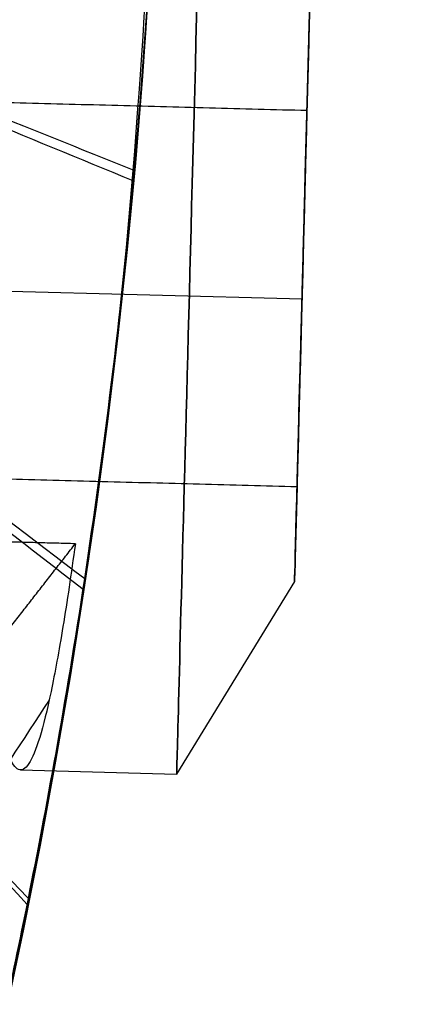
# Model space of a CAD drawing. Header units: millimetres. Extents: x -657 to 864, y -831 to 851.
# Tile 25 of 256: x -384.412 to -383.803, y -5.157 to -3.647. Entities that reach past the tile are written whole.
import ezdxf

# ---------------------------------------------------------------- set-up
doc = ezdxf.new("R2010")
doc.units = ezdxf.units.MM
doc.layers.add('Default', color=7, linetype='Continuous', true_color=0x000000)

msp = doc.modelspace()

# ---------------------------------------------------------------- linework, layer by layer
at = {"layer": 'Default', "color": 18, "true_color": 0x000000}
for p, q in [((-385.1783843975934, -4.043262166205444, 716.961257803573), (-383.9788025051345, -4.074936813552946, 716.961257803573)), ((-385.1783843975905, -4.043262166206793, 717.961257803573), (-383.9788025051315, -4.074936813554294, 717.961257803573)), ((-383.9864222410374, -4.363511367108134, 717.461257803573), (-383.9902574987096, -4.508760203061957, 717.461257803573)), ((-383.9902574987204, -4.508760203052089, 717.461257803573), (-384.1713208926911, -4.804083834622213, 717.461257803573)), ((-384.4111514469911, -4.797751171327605, 717.461257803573), (-384.1713208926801, -4.804083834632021, 717.461257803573))]:
    msp.add_line(p, q, dxfattribs=at)
msp.add_circle((-394.6931993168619, -2.925698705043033, 742.4612578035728), 10.50000000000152, dxfattribs=at)
at = {"layer": 'Default', "color": 18, "true_color": 0x000000, "extrusion": (0, 0, -1)}
for centre, radius, start, end in [((394.6931993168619, -2.925698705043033, -703.961257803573), 10.5, 181.5125286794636, 1.512528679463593), ((394.6931993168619, -2.925698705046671, -732.9612578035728), 10.49999999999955, 181.5125286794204, 1.512528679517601)]:
    msp.add_arc(centre, radius, start, end, dxfattribs=at)
at = {"layer": 'Default', "color": 18, "true_color": 0x000000, "extrusion": (-0.9996515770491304, 0.02639553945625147, 3.359540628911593e-18)}
for centre, radius, start in [((13.34281924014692, 717.461257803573, 383.9106604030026), 1.6, 270.0000000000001), ((13.34281924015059, 717.461257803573, 383.7374553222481), 1.3, 270)]:
    msp.add_arc(centre, radius, start, 90, dxfattribs=at)
at = {"layer": 'Default'}
for points, degree in [([(-142.7061499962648, -13.54773861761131, -395.9604613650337), (-275.9932653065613, 119.7393766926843, -395.9604613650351), (-409.2803806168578, 253.0264920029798, -395.9604613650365)], 2), ([(-143.5015366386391, -12.92263167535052, -396.177017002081), (-276.0820117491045, 119.657843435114, -396.1770170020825), (-408.66248685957, 252.2383185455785, -396.1770170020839)], 2), ([(-151.6223767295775, -113.8989544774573, -356.836156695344), (-330.6293234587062, 65.10799225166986, -356.8361566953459), (-509.6362701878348, 244.1149389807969, -356.8361566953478)], 2), ([(-152.2206404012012, -113.3993914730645, -357.0781166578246), (-330.6784132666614, 65.05838139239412, -357.0781166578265), (-509.1361861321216, 243.5161542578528, -357.0781166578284)], 2), ([(-363.3699987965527, 241.8283149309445, -413.9261183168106), (-503.4233651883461, 101.7749485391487, -413.9261183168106), (-643.4767315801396, -38.27841785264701, -413.9261183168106)], 2), ([(-363.800970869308, 241.2678760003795, -413.6893534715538), (-503.3585952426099, 101.7102516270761, -413.6893534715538), (-642.9162196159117, -37.84737274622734, -413.6893534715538)], 2), ([(-236.2074047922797, 159.5297223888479, -441.8413755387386), (-398.6930848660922, -2.95595768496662, -441.8413755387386), (-561.1787649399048, -165.4416377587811, -441.8413755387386)], 2), ([(-236.6391460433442, 159.0979811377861, -441.5875282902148), (-398.6930848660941, -2.95595768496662, -441.5875282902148), (-560.7470236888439, -165.0098965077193, -441.5875282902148)], 2), ([(-645.7637930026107, 107.9870391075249, -356.8361566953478), (-466.7568462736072, -71.01990762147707, -356.8361566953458), (-287.7498995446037, -250.026854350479, -356.836156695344)], 2), ([(-645.165529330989, 107.4874761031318, -357.0781166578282), (-466.7077564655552, -70.97029676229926, -357.0781166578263), (-288.2499836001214, -249.4280696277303, -357.0781166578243)], 2), ([(-351.6645166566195, -39.41630832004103, -340.6566365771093), (-393.4089760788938, 2.328151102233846, -340.6566365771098), (-435.1534355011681, 44.07261052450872, -340.6566365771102)], 2), ([(-435.1534355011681, 44.07261052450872, -340.4027153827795), (-393.4089760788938, 2.328151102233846, -340.402715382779), (-351.6645166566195, -39.41630832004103, -340.4027153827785)], 2), ([(-351.6645166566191, -39.41630832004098, -340.529675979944), (-393.4089760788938, 2.328151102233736, -340.5296759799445), (-435.1534355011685, 44.07261052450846, -340.529675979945)], 2), ([(-362.23273423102, -49.98452589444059, -340.4027153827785), (-403.9771936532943, -8.24006647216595, -340.402715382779), (-445.7216530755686, 33.5043929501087, -340.4027153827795)], 2), ([(-445.7216530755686, 33.5043929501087, -340.6566365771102), (-403.9771936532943, -8.24006647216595, -340.6566365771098), (-362.23273423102, -49.98452589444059, -340.6566365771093)], 2), ([(-362.2327342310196, -49.98452589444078, -340.529675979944), (-403.9771936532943, -8.24006647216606, -340.5296759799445), (-445.7216530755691, 33.50439295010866, -340.529675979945)], 2), ([(-434.0161709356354, -247.7402303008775, -413.9261183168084), (-293.9628045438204, -107.6868639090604, -413.9261183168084), (-153.9094381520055, 32.36650248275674, -413.9261183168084)], 2), ([(-433.5851988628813, -247.1797913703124, -413.6893534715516), (-294.027574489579, -107.622166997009, -413.6893534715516), (-154.4699501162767, 31.93545737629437, -413.6893534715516)], 2), ([(261.8024072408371, -0.9853192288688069, 715.1900953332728), (261.8024072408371, -0.9853192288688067, 590), (-70, 0, 510), (-390, 0, 590), (-392.1932708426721, -2.90678684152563, 703.961257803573), (-392.1932708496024, -2.90678684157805, 721.161257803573), (-395.6326813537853, -10.92546980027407, 725.711257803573), (-398.6930848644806, -2.955957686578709, 721.161257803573), (-398.6930848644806, -2.955957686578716, 704.7612578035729), (-398.6930848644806, -2.955957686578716, 208.6144425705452)], 3)]:
    msp.add_open_spline(points, degree=degree, dxfattribs=at)
at = {"layer": 'Default', "color": 18, "true_color": 0x000000}
msp.add_rational_spline([(-384.1968577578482, -3.202851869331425, 737.961257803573), (-383.9197045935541, 7.293489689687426, 737.9612578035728), (-394.4160461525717, 7.570642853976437, 737.9612578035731), (-404.9123877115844, 7.847796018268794, 737.9612578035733), (-405.1895408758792, -2.648545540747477, 737.9612578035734), (-405.466694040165, -13.14488709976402, 737.9612578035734), (-394.9703524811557, -13.42204026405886, 737.9612578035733), (-384.4740109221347, -13.69919342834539, 737.9612578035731), (-384.1968577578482, -3.202851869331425, 737.961257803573)], [1, 0.7071067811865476, 1, 0.7071067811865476, 1, 0.7071067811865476, 1, 0.7071067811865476, 1], degree=2, knots=[-32.98672286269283, -32.98672286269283, -32.98672286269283, -16.49336143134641, -16.49336143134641, 0, 0, 16.49336143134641, 16.49336143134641, 32.98672286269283, 32.98672286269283, 32.98672286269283], dxfattribs=at)
at = {"layer": 'Default'}
for points, knots in [([(261.8024072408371, 1.014680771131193, 715.1900953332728), (261.8030015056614, 1.014678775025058, 708.8034591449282), (260.9567843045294, 1.017193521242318, 696.3488366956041), (256.9897445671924, 1.028837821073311, 678.4136968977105), (250.5423369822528, 1.047565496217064, 661.8367354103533), (241.8084128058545, 1.072658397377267, 646.5952053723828), (230.9858778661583, 1.103389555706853, 632.6474568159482), (218.2649289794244, 1.139056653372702, 619.9374908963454), (203.6421458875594, 1.179495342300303, 608.2585027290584), (187.2325031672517, 1.22418525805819, 597.6105751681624), (169.396348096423, 1.271930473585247, 588.1059828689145), (150.5534323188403, 1.321432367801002, 579.7563399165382), (130.9067212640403, 1.371998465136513, 572.4627761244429), (103.3338816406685, 1.441349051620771, 563.8849575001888), (67.17334335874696, 1.528815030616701, 555.3842007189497), (22.63811516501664, 1.629436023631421, 548.3408201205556), (-21.85003707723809, 1.721009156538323, 544.065809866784), (-77.98452831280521, 1.821476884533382, 541.5595763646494), (-131.4421210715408, 1.891424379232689, 543.0077609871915), (-181.6017190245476, 1.918420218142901, 548.3398501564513), (-215.3685751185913, 1.915162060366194, 553.7473738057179), (-246.3421222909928, 1.887889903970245, 560.4680965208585), (-274.5484909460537, 1.834461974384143, 568.3675244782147), (-299.6527509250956, 1.75299555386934, 577.2275358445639), (-321.3424763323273, 1.642881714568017, 586.7679486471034), (-339.6453452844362, 1.502262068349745, 596.8376278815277), (-354.6645312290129, 1.326857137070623, 607.4353090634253), (-366.5174241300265, 1.124924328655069, 618.3029360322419), (-375.4907731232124, 0.9056963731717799, 629.169648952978), (-382.0387733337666, 0.6758652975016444, 639.9090452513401), (-386.5604031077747, 0.4410646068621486, 650.4229683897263), (-389.3999415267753, 0.2101197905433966, 660.4747688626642), (-390.9580051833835, -0.008301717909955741, 669.8387132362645), (-391.6528885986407, -0.2079219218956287, 678.4030377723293), (-391.8656475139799, -0.4113241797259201, 687.2332184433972), (-391.9787939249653, -0.5828872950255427, 695.2786669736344), (-392.0909241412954, -0.7338484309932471, 702.0728241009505), (-392.1853607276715, -0.8856948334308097, 707.4919667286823), (-392.2878534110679, -1.074153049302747, 712.1691466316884), (-392.4679947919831, -1.46773073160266, 716.525373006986), (-392.8201403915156, -2.288410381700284, 719.8600604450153), (-393.3555375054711, -3.534325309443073, 722.2580041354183), (-393.9889275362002, -4.843871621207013, 723.924250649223), (-394.6117241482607, -5.879025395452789, 724.8860770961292), (-395.1231516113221, -6.483833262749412, 725.3456911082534), (-395.4608048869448, -6.749914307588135, 725.5230074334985), (-395.6074201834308, -6.78529737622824, 725.541484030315), (-395.5906673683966, -6.788679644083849, 725.5460473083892), (-395.9264629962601, -6.600555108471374, 725.4185838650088), (-396.4517414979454, -6.01450457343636, 724.9481619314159), (-397.0673681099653, -4.969672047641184, 723.861564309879), (-397.6574765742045, -3.662467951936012, 721.9077033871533), (-397.9750303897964, -2.847298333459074, 719.9882734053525), (-398.1526540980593, -2.386839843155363, 718.491170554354), (-398.2613016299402, -2.103605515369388, 717.3697830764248), (-398.3420448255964, -1.893435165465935, 715.7691205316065), (-398.4034257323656, -1.733565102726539, 713.3921805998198), (-398.4561702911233, -1.596224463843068, 709.7478005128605), (-398.5017791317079, -1.477452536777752, 704.411204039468), (-398.5414780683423, -1.374074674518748, 696.9795932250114), (-398.5930202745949, -1.239854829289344, 681.559890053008), (-398.6378829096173, -1.123029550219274, 653.4196191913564), (-398.6878793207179, -0.992835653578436, 578.0875719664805), (-398.7029683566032, -0.9535434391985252, 428.0075918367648), (-398.7018938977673, -0.9563417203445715, 293.0753663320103), (-398.7020336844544, -0.9559777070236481, 208.6144425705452)], [0, 0, 0, 0, 19.16634711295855, 37.34582477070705, 54.95455793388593, 72.37087330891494, 89.90843525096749, 107.8050338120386, 126.2243237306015, 145.9766920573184, 166.4310361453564, 186.8076773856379, 207.7787507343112, 229.2682144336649, 273.4079929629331, 319.1252305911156, 364.4609384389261, 407.4249119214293, 487.6605002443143, 524.69124608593, 558.6781141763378, 590.221097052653, 619.7332428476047, 646.5047203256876, 670.0299843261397, 690.7529892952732, 709.0837204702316, 725.0529730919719, 738.8771262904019, 751.2488551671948, 762.6707539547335, 773.1183477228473, 782.5284694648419, 791.0995435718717, 798.8856642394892, 809.0325978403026, 815.2526486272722, 819.262150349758, 825.240897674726, 829.1747859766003, 831.9365103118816, 834.212400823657, 836.1330947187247, 837.6572776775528, 838.2444264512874, 838.7238144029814, 839.1053997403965, 839.4565030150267, 839.8772649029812, 840.4265639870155, 841.9242964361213, 843.9871773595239, 846.6644539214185, 847.4339321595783, 848.287016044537, 849.5316885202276, 851.6952872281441, 855.2225399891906, 860.3609730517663, 867.6419093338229, 877.4856993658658, 906.5822318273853, 952.0561695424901, 1103.456793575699, 1356.839966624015, 1356.839966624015, 1356.839966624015, 1356.839966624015]), ([(259.8024072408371, -0.9853192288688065, 715.1900953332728), (259.8029886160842, -0.9853211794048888, 708.8932738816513), (258.9687188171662, -0.9828419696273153, 696.6273862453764), (255.0672335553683, -0.9713901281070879, 678.9921808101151), (248.7310245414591, -0.952985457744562, 662.7009997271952), (240.1428590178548, -0.9283112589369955, 647.7123892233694), (229.484801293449, -0.8980469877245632, 633.974903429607), (216.9323825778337, -0.862852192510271, 621.4318107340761), (202.4739662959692, -0.822867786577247, 609.8829040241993), (186.2181803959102, -0.7785965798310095, 599.3338663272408), (168.5205650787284, -0.7312219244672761, 589.9024450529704), (149.7998021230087, -0.6820406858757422, 581.6065112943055), (130.2605748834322, -0.6317510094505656, 574.352570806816), (102.816307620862, -0.5627235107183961, 565.8144237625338), (66.79013669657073, -0.4755813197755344, 557.3444650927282), (22.38566962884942, -0.3752545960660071, 550.3213122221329), (-21.99270105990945, -0.2839066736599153, 546.056644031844), (-77.99986150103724, -0.1836664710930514, 543.5560631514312), (-131.324180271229, -0.1138980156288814, 545.0011829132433), (-181.3414789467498, -0.08698103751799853, 550.3183377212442), (-215.0012654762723, -0.0902312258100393, 555.7088949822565), (-245.8624704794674, -0.117408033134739, 562.405480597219), (-273.9477448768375, -0.1706137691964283, 570.2714050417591), (-298.9181749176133, -0.2516569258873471, 579.0847500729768), (-320.4584867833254, -0.3610380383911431, 588.5606020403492), (-338.5824336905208, -0.5003302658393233, 598.5337385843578), (-353.3995797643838, -0.6734423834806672, 608.9914499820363), (-365.0493640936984, -0.8719826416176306, 619.6755391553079), (-373.8353512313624, -1.086699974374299, 630.318024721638), (-380.2286662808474, -1.311144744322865, 640.8054644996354), (-384.6386038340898, -1.540151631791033, 651.0599282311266), (-387.4109060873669, -1.76557250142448, 660.8714195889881), (-388.9367208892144, -1.979370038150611, 670.037155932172), (-389.6208224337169, -2.17559194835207, 678.4557295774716), (-389.832177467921, -2.377178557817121, 687.2062512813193), (-389.9457371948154, -2.549290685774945, 695.2745775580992), (-390.0576556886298, -2.699929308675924, 702.0581946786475), (-390.1520435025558, -2.851833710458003, 707.4665461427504), (-390.2535158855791, -3.038082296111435, 712.1180545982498), (-390.4324482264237, -3.429921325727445, 716.3888483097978), (-390.7606290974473, -4.193939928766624, 719.4764331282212), (-391.2532526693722, -5.343518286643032, 721.6953427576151), (-391.8702757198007, -6.61383448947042, 723.3201151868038), (-392.5128095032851, -7.709544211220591, 724.3524105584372), (-393.234285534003, -8.56456011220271, 725.0078679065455), (-393.8699647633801, -9.133541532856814, 725.3992380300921), (-395.162596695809, -9.726318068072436, 725.7486555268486), (-396.9200761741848, -9.407615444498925, 725.5550950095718), (-397.7209965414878, -8.760700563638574, 725.104988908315), (-398.5147798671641, -7.884358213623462, 724.38370635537), (-399.1290044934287, -6.792751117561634, 723.2285243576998), (-399.7006864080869, -5.542096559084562, 721.3513215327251), (-399.9937994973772, -4.782665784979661, 719.561742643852), (-400.1621148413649, -4.347950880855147, 718.1469633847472), (-400.2590068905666, -4.095106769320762, 717.1487097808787), (-400.3342743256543, -3.899260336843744, 715.6681652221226), (-400.3950190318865, -3.741025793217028, 713.3333584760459), (-400.4473300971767, -3.604821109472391, 709.7145756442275), (-400.4928830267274, -3.486192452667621, 704.3903525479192), (-400.5325319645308, -3.382945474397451, 696.9664692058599), (-400.5840575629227, -3.248768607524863, 681.5534881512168), (-400.6289157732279, -3.131954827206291, 653.4165284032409), (-400.6789107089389, -3.001764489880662, 578.0870897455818), (-400.6939997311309, -2.962471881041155, 428.0075077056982), (-400.6929250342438, -2.965270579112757, 293.0753774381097), (-400.6930648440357, -2.964906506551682, 208.6144425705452)], [0, 0, 0, 0, 19.16634711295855, 37.34582477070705, 54.95455793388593, 72.37087330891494, 89.90843525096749, 107.8050338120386, 126.2243237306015, 145.9766920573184, 166.4310361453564, 186.8076773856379, 207.7787507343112, 229.2682144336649, 273.4079929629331, 319.1252305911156, 364.4609384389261, 407.4249119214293, 487.6605002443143, 524.69124608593, 558.6781141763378, 590.221097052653, 619.7332428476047, 646.5047203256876, 670.0299843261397, 690.7529892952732, 709.0837204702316, 725.0529730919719, 738.8771262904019, 751.2488551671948, 762.6707539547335, 773.1183477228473, 782.5284694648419, 791.0995435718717, 798.8856642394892, 809.0325978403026, 815.2526486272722, 819.262150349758, 825.240897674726, 829.1747859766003, 831.9365103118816, 834.212400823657, 836.1330947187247, 837.6572776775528, 838.2444264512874, 838.7238144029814, 839.1053997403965, 839.4565030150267, 839.8772649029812, 840.4265639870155, 841.9242964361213, 843.9871773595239, 846.6644539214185, 847.4339321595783, 848.287016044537, 849.5316885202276, 851.6952872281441, 855.2225399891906, 860.3609730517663, 867.6419093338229, 877.4856993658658, 906.5822318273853, 952.0561695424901, 1103.456793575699, 1356.839966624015, 1356.839966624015, 1356.839966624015, 1356.839966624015]), ([(263.8024072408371, -0.985319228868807, 715.1900953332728), (263.803014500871, -0.9853212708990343, 708.7131093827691), (262.9447785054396, -0.9827707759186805, 696.0686365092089), (258.9118026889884, -0.9709328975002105, 677.8318224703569), (252.3525633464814, -0.9518803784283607, 660.9674573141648), (243.4720705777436, -0.9263664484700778, 645.4716053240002), (232.484170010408, -0.895165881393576, 631.3124606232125), (219.5938109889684, -0.8590240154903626, 618.4347520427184), (204.8058377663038, -0.8181287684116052, 606.6250323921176), (188.2416073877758, -0.7730181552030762, 595.8777466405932), (170.266298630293, -0.7249007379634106, 586.2996602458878), (151.3007351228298, -0.6750768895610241, 577.8960914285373), (131.5461534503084, -0.6242333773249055, 570.5627625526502), (103.8443500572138, -0.5545587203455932, 561.9451526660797), (67.54917991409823, -0.4667683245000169, 553.4135420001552), (22.8831943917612, -0.3658530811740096, 546.3499390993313), (-21.71441881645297, -0.274055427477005, 542.0646234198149), (-77.97531676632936, -0.1733618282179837, 539.5527810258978), (-131.5647702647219, -0.1032373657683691, 541.0040179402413), (-181.8643678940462, -0.0761640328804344, 546.3508089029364), (-215.7361448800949, -0.07943007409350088, 551.7749640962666), (-246.8192945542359, -0.1067953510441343, 558.5192421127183), (-275.1432387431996, -0.1604392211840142, 566.4512114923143), (-300.376736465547, -0.2423145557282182, 575.356297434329), (-322.2100347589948, -0.3531330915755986, 584.9587743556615), (-340.6836884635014, -0.4950201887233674, 595.1206220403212), (-355.8954730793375, -0.6726108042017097, 605.8517326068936), (-367.9421817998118, -0.8777806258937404, 616.8944873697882), (-377.09443813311, -1.10131539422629, 627.9752991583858), (-383.7902976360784, -1.336294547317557, 638.9555100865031), (-388.4188474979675, -1.576640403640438, 649.7177685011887), (-391.3229041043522, -1.812884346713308, 660.0000783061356), (-392.9120480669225, -2.035757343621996, 669.5549204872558), (-393.6174394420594, -2.238682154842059, 678.2606853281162), (-393.8316402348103, -2.443886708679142, 687.1710867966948), (-393.9445145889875, -2.615146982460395, 695.2005866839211), (-394.0565603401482, -2.76590462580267, 701.9938243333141), (-394.1508740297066, -2.917824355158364, 707.3866299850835), (-394.2510242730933, -3.101445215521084, 712.0079682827), (-394.4281661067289, -3.489846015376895, 716.151267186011), (-394.7204193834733, -4.171781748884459, 718.8682182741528), (-395.1364932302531, -5.138108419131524, 720.7186038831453), (-395.6140736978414, -6.128815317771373, 721.976854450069), (-396.0597542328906, -6.852897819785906, 722.6398214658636), (-396.3030579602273, -7.13686062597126, 722.851768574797), (-396.3536727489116, -7.138771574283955, 722.8461180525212), (-395.8178109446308, -6.855100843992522, 722.6761986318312), (-394.84975212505, -7.032912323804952, 722.7865196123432), (-394.7305742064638, -7.208995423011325, 722.912898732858), (-394.8930786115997, -7.03346223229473, 722.7842839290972), (-395.3148290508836, -6.350758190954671, 722.0933792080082), (-395.7653029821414, -5.347688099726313, 720.6062230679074), (-396.0307526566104, -4.67121736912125, 719.0322560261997), (-396.1842509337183, -4.272178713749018, 717.7280894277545), (-396.2672985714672, -4.055818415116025, 716.87868842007), (-396.335739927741, -3.877620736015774, 715.5450947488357), (-396.3957561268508, -3.721324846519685, 713.2615599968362), (-396.4475223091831, -3.586525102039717, 709.6740510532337), (-396.4930122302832, -3.468065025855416, 704.3649095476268), (-396.5325985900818, -3.36497957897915, 696.9504584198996), (-396.5841044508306, -3.23085446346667, 681.5456772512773), (-396.6289571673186, -3.114054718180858, 653.4127576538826), (-396.678950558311, -2.983868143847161, 578.0865013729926), (-396.6940398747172, -2.94457420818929, 428.0074050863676), (-396.6929650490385, -2.947373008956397, 293.0753909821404), (-396.6931048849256, -2.94700886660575, 208.6144425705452)], [0, 0, 0, 0, 19.16634711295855, 37.34582477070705, 54.95455793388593, 72.37087330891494, 89.90843525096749, 107.8050338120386, 126.2243237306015, 145.9766920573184, 166.4310361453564, 186.8076773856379, 207.7787507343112, 229.2682144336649, 273.4079929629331, 319.1252305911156, 364.4609384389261, 407.4249119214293, 487.6605002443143, 524.69124608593, 558.6781141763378, 590.221097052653, 619.7332428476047, 646.5047203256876, 670.0299843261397, 690.7529892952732, 709.0837204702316, 725.0529730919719, 738.8771262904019, 751.2488551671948, 762.6707539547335, 773.1183477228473, 782.5284694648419, 791.0995435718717, 798.8856642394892, 809.0325978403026, 815.2526486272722, 819.262150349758, 825.240897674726, 829.1747859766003, 831.9365103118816, 834.212400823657, 836.1330947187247, 837.6572776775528, 838.2444264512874, 838.7238144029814, 839.1053997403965, 839.4565030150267, 839.8772649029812, 840.4265639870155, 841.9242964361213, 843.9871773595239, 846.6644539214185, 847.4339321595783, 848.287016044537, 849.5316885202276, 851.6952872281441, 855.2225399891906, 860.3609730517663, 867.6419093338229, 877.4856993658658, 906.5822318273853, 952.0561695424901, 1103.456793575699, 1356.839966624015, 1356.839966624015, 1356.839966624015, 1356.839966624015]), ([(261.8024072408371, -2.985319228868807, 715.1900953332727), (261.8030016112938, -2.985321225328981, 708.8029241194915), (260.9567130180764, -2.982806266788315, 696.347186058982), (256.9892916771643, -2.971160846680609, 678.4103063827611), (250.5412509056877, -2.952431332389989, 661.8317216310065), (241.8065167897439, -2.927336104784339, 646.5887891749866), (230.9830934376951, -2.896602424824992, 632.6399072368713), (218.2612645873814, -2.860932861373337, 619.929071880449), (203.63765817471, -2.820491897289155, 608.2494336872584), (187.2272846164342, -2.775799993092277, 597.6010377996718), (169.3905156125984, -2.728053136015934, 588.0961224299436), (150.5471049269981, -2.678549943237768, 579.7462628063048), (130.9000070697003, -2.627982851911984, 572.4525572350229), (103.3267760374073, -2.55863128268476, 563.8746189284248), (67.16597325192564, -2.471164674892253, 555.3738063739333), (22.63074885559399, -2.370543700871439, 548.3304312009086), (-21.85708279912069, -2.278971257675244, 544.0554575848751), (-77.99064995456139, -2.178505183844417, 541.5492678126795), (-131.4468294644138, -2.10855976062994, 542.9974398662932), (-181.6041278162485, -2.081565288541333, 548.3292964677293), (-215.3688352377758, -2.084823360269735, 553.7364852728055), (-246.3396427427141, -2.11209328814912, 560.4566261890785), (-274.5424926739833, -2.165514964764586, 568.3550920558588), (-299.6421604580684, -2.246967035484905, 577.2135116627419), (-321.326045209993, -2.35705284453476, 586.7514277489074), (-339.6207768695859, -2.497612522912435, 596.8167327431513), (-354.6305216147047, -2.672910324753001, 607.4078735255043), (-366.4741217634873, -2.874687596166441, 618.2670904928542), (-375.43901624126, -3.093711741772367, 629.1236749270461), (-381.9801905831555, -3.323304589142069, 639.8519293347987), (-386.497048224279, -3.55785664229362, 650.3547283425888), (-389.3338686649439, -3.788576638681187, 660.3967290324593), (-390.8907637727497, -4.00682566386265, 669.7533631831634), (-391.5853732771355, -4.206352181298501, 678.3133771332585), (-391.798170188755, -4.409741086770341, 687.1441196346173), (-391.911457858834, -4.581550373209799, 695.1964972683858), (-392.0232918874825, -4.731985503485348, 701.9791949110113), (-392.1175568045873, -4.883963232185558, 707.3612093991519), (-392.2166867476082, -5.06537446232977, 711.9568762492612), (-392.3926195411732, -5.452036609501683, 716.0147424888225), (-392.6609080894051, -6.077311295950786, 718.4845909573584), (-393.0342083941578, -6.947301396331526, 720.1559425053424), (-393.4954218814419, -7.898778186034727, 721.3727189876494), (-393.960839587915, -8.683416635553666, 722.1061549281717), (-394.4141918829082, -9.217587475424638, 722.5139453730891), (-394.7628326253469, -9.522398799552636, 722.7223486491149), (-395.372987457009, -9.796121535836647, 722.8833701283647), (-396.1791609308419, -9.65184812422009, 722.7955673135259), (-396.5251077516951, -9.369140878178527, 722.5993037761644), (-396.9561169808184, -8.90331587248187, 722.2198283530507), (-397.3764654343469, -8.173837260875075, 721.4603392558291), (-397.8085128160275, -7.227316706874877, 720.0498412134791), (-398.0495217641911, -6.606584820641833, 718.6057252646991), (-398.1937116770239, -6.2332897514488, 717.383882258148), (-398.2650038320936, -6.047319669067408, 716.6576151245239), (-398.3279694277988, -5.883445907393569, 715.4441394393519), (-398.3873494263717, -5.728785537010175, 713.2027378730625), (-398.4386821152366, -5.595121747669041, 709.6408261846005), (-398.4841161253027, -5.476804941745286, 704.3440580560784), (-398.5236524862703, -5.373850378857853, 696.9373344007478), (-398.5751417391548, -5.239768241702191, 681.5392753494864), (-398.6199900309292, -5.122979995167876, 653.4096668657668), (-398.6699819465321, -4.992796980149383, 578.086019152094), (-398.6850712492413, -4.953502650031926, 428.0073209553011), (-398.683996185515, -4.956301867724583, 293.07540208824), (-398.6841360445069, -4.955937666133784, 208.6144425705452)], [0, 0, 0, 0, 19.16634711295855, 37.34582477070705, 54.95455793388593, 72.37087330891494, 89.90843525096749, 107.8050338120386, 126.2243237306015, 145.9766920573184, 166.4310361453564, 186.8076773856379, 207.7787507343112, 229.2682144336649, 273.4079929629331, 319.1252305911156, 364.4609384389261, 407.4249119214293, 487.6605002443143, 524.69124608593, 558.6781141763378, 590.221097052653, 619.7332428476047, 646.5047203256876, 670.0299843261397, 690.7529892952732, 709.0837204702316, 725.0529730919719, 738.8771262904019, 751.2488551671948, 762.6707539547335, 773.1183477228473, 782.5284694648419, 791.0995435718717, 798.8856642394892, 809.0325978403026, 815.2526486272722, 819.262150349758, 825.240897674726, 829.1747859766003, 831.9365103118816, 834.212400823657, 836.1330947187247, 837.6572776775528, 838.2444264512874, 838.7238144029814, 839.1053997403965, 839.4565030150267, 839.8772649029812, 840.4265639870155, 841.9242964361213, 843.9871773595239, 846.6644539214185, 847.4339321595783, 848.287016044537, 849.5316885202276, 851.6952872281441, 855.2225399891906, 860.3609730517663, 867.6419093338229, 877.4856993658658, 906.5822318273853, 952.0561695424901, 1103.456793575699, 1356.839966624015, 1356.839966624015, 1356.839966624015, 1356.839966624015]), ([(-204.2387200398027, -197.4103225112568, -340.302476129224), (-213.4151293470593, -188.2339132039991, -350.7035130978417), (-241.4501654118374, -160.1988771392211, -379.344345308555), (-305.9459293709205, -95.70311318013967, -426.6492003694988), (-363.1710691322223, -38.47797341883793, -441.8413755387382), (-398.6930848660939, -2.955957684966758, -441.8413755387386)], [2.415480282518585, 2.415480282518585, 2.415480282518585, 2.415480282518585, 70.39614350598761, 198.6360556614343, 404.9955273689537, 404.9955273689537, 404.9955273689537, 404.9955273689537]), ([(-204.750297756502, -196.8987447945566, -340.5563233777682), (-213.8042546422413, -187.8447879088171, -350.7875223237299), (-241.7014227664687, -159.9476197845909, -379.242284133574), (-306.0053790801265, -95.64366347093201, -426.4059607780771), (-363.1933880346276, -38.4556545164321, -441.5875282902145), (-398.6930848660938, -2.95595768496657, -441.5875282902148)], [2.408267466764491, 2.408267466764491, 2.408267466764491, 2.408267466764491, 69.36707553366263, 197.5378925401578, 403.786178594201, 403.786178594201, 403.786178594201, 403.786178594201])]:
    msp.add_open_spline(points, degree=3, knots=knots, dxfattribs=at)
at = {"layer": 'Default', "color": 18, "true_color": 0x000000}
for points, degree in [([(-383.9407038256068, -2.632064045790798, 716.461257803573), (-383.9559432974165, -3.209213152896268, 716.461257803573), (-383.9711827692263, -3.786362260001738, 716.461257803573)], 2), ([(-383.9711827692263, -3.786362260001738, 718.461257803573), (-383.9559432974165, -3.209213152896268, 718.461257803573), (-383.9407038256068, -2.632064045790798, 718.461257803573)], 2), ([(-384.3269642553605, -4.450782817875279, 716.463674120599), (-384.3333951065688, -4.497217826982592, 716.5220943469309), (-384.3460462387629, -4.581975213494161, 716.6454884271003), (-384.364424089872, -4.682451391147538, 716.848039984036), (-384.3818307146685, -4.752864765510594, 717.0602939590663), (-384.3985829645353, -4.793328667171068, 717.2822672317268), (-384.41438383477, -4.802270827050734, 717.5060854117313), (-384.4294536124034, -4.779817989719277, 717.7304157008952), (-384.4436634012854, -4.726224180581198, 717.9489034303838), (-384.4570617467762, -4.642921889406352, 718.1575172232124), (-384.4698040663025, -4.530300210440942, 718.3538764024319), (-384.481722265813, -4.392831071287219, 718.530730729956), (-384.4931122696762, -4.230814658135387, 718.6879152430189), (-384.5038811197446, -4.049829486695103, 718.8199840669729), (-384.5143254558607, -3.850015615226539, 718.9267512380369), (-384.5244087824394, -3.637436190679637, 719.0041394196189), (-384.5341776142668, -3.418047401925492, 719.0507601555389), (-384.5406323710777, -3.26845370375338, 719.061257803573), (-384.5438581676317, -3.193689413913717, 719.061257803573)], 3), ([(-397.4413298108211, -3.439115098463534, -270.4609124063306), (-344.3632042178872, -56.51724069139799, -299.2752075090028), (-291.2850786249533, -109.5953662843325, -328.089502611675)], 2), ([(-397.9771210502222, -3.671921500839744, -271.0190335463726), (-344.8989954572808, -56.75004709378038, -299.8333286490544), (-291.8208698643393, -109.828172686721, -328.6476237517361)], 2), ([(-384.2365052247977, -3.87835219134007, 719.4600392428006), (-384.4011351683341, -3.812128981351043, 719.3014057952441), (-384.5657651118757, -3.745905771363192, 719.1427723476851), (-384.7303950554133, -3.679682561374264, 718.9841389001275)], 3), ([(-384.2379592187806, -3.894179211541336, 715.4674069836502), (-384.4025344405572, -3.826506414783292, 715.6256491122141), (-384.5671096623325, -3.758833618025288, 715.7838912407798), (-384.7316848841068, -3.691160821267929, 715.9421333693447)], 3), ([(-383.9711827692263, -3.786362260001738, 716.461257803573), (-384.5709737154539, -3.770524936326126, 716.461257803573), (-385.1707646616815, -3.754687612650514, 716.461257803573)], 2), ([(-383.9711827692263, -3.786362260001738, 718.461257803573), (-384.5709737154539, -3.770524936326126, 718.461257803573), (-385.1707646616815, -3.754687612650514, 718.461257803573)], 2), ([(-383.9711827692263, -3.786362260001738, 716.461257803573), (-383.978802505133, -4.07493681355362, 716.961257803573), (-383.9864222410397, -4.363511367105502, 717.461257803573)], 2), ([(-383.9864222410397, -4.363511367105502, 717.461257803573), (-383.978802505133, -4.07493681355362, 717.961257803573), (-383.9711827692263, -3.786362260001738, 718.461257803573)], 2), ([(-291.5178850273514, -110.1311575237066, -327.5313814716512), (-344.5960106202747, -57.05303193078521, -298.7170863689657), (-397.6741362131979, -3.974906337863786, -269.9027912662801)], 2), ([(-384.3126178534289, -4.50478973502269, 719.154301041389), (-384.4747862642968, -4.381154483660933, 719.0199325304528), (-384.6369546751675, -4.257519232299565, 718.8855640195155), (-384.7991230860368, -4.133883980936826, 718.7511955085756)], 3), ([(-384.3150540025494, -4.520722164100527, 715.7794967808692), (-384.4771518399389, -4.395625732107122, 715.9129698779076), (-384.6392496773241, -4.270529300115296, 716.0464429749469), (-384.8013475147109, -4.145432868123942, 716.1799160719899)], 3), ([(-398.2099274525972, -4.207712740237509, -270.4609124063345), (-345.1318018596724, -57.28583833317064, -299.2752075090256), (-292.0536762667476, -110.3639639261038, -328.0895026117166)], 2), ([(-383.9864222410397, -4.363511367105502, 717.461257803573), (-384.5862131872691, -4.34767404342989, 717.461257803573), (-385.1860041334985, -4.331836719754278, 717.461257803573)], 2), ([(-384.3269642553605, -4.450782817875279, 716.463674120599), (-384.5578238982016, -4.444687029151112, 716.463674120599), (-384.7886835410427, -4.438591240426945, 716.463674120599)], 2), ([(-384.5660786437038, -4.757310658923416, 716.2142781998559), (-384.4465214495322, -4.604046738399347, 716.3389761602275), (-384.3269642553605, -4.450782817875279, 716.463674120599)], 2), ([(-384.400928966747, -5.003960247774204, 716.2562539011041), (-384.5606954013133, -4.834521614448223, 716.3518891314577), (-384.7204618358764, -4.665082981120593, 716.4475243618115), (-384.8802282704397, -4.495644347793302, 716.5431595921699)], 3), ([(-384.3991519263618, -4.995140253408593, 718.6782214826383), (-384.5589642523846, -4.826511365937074, 718.5816370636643), (-384.7187765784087, -4.657882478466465, 718.4850526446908), (-384.8785889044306, -4.489253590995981, 718.388468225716)], 3), ([(-384.3670756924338, -4.690483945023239, 716.8822737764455), (-384.4473127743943, -4.812711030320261, 716.8340243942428), (-384.5275498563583, -4.934938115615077, 716.7857750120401), (-384.6077869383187, -5.057165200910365, 716.7375256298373)], 3)]:
    msp.add_open_spline(points, degree=degree, dxfattribs=at)
msp.add_open_spline([(-384.1968577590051, -3.202851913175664, 715.3612578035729), (-384.2030223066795, -3.436315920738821, 715.361257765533), (-384.2313292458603, -3.904100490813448, 715.431655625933), (-384.3135694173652, -4.546248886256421, 715.751760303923), (-384.4047170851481, -5.035236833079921, 716.2382837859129), (-384.4731360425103, -5.336565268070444, 716.832627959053), (-384.4974102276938, -5.434361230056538, 717.468572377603), (-384.4718856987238, -5.331327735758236, 718.1053602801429), (-384.4030737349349, -5.027566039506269, 718.695043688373), (-384.3107309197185, -4.529249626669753, 719.1837938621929), (-384.229709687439, -3.884173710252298, 719.4955871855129), (-384.2028776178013, -3.430836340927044, 719.5612578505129), (-384.1968577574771, -3.202851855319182, 719.561257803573)], degree=3, knots=[0, 0, 0, 0, 0.6863685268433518, 1.372736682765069, 2.059104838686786, 2.745472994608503, 3.431841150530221, 4.118209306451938, 4.804577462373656, 5.490945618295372, 6.17731377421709, 6.863682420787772, 6.863682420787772, 6.863682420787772, 6.863682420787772], dxfattribs=at)

doc.saveas('drawing.dxf')
